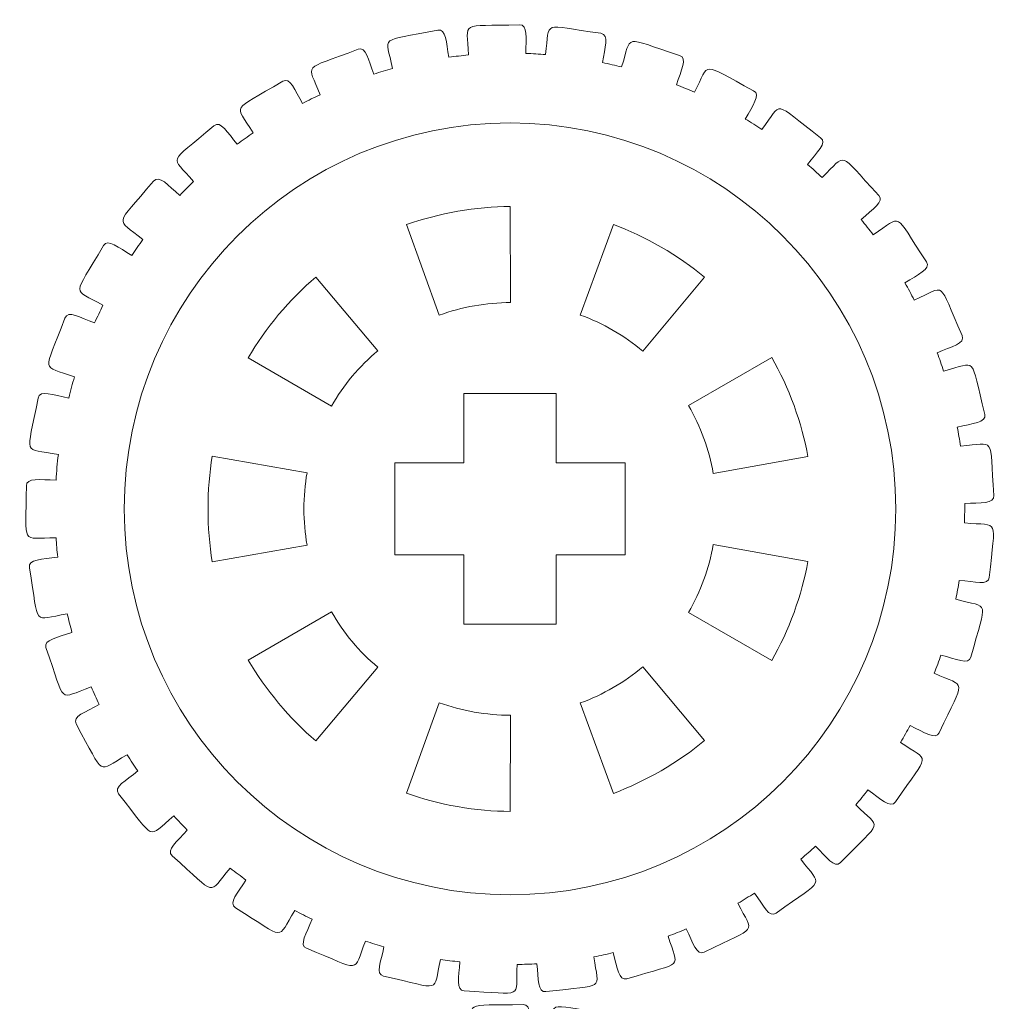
# Model space of a CAD drawing. Header units: millimetres. Extents: x -1094 to 1155, y -1556 to 1707.
# Tile 128 of 149: x 957 to 1000, y 779 to 821. Entities that reach past the tile are written whole.
import ezdxf

# ---------------------------------------------------------------- set-up
doc = ezdxf.new("R2010")
doc.units = ezdxf.units.MM
doc.header["$MEASUREMENT"] = 0
doc.layers.add('Layer 1', color=7, linetype='Continuous')

msp = doc.modelspace()

# ---------------------------------------------------------------- linework, layer by layer
at = {"layer": 'Layer 1', "color": 250, "lineweight": 9}
for points, knots in [([(957.5318, 800.9522), (957.5318, 801.3222), (958.1318, 801.2022), (958.8218, 801.2022), (958.8218, 801.2022), (958.8418, 801.5722), (958.8718, 801.9422), (958.9218, 802.3122), (958.9218, 802.3122), (957.3318, 802.6122), (957.5418, 802.1322), (958.0418, 804.7622), (958.0418, 804.7622), (958.1118, 805.1322), (958.6918, 804.8922), (959.3718, 804.7622), (959.3718, 804.7622), (959.4418, 805.0722), (959.5318, 805.3822), (959.6218, 805.6822), (959.6218, 805.6822), (958.1518, 806.2222), (958.2718, 805.7322), (959.2018, 808.2322), (959.2018, 808.2322), (959.3418, 808.5822), (959.8618, 808.2522), (960.4918, 808.0222), (960.4918, 808.0222), (960.6118, 808.2722), (960.7318, 808.5322), (960.8518, 808.7822), (960.8518, 808.7822), (959.5018, 809.5622), (959.5318, 809.0522), (960.8818, 811.3722), (960.8818, 811.3722), (961.0718, 811.6922), (961.5218, 811.2822), (962.1118, 810.9422), (962.1118, 810.9422), (962.2618, 811.1722), (962.4218, 811.4022), (962.5918, 811.6322), (962.5918, 811.6322), (961.3918, 812.6322), (961.3418, 812.1222), (963.0518, 814.1722), (963.0518, 814.1722), (963.2918, 814.4622), (963.6818, 813.9822), (964.1918, 813.5522), (964.1918, 813.5522), (964.3918, 813.7522), (964.5818, 813.9522), (964.7818, 814.1522), (964.7818, 814.1522), (963.7818, 815.3322), (963.6418, 814.8422), (965.6718, 816.5722), (965.6718, 816.5722), (965.9618, 816.8122), (966.2518, 816.2822), (966.6818, 815.7722), (966.6818, 815.7722), (966.9118, 815.9422), (967.1418, 816.1022), (967.3718, 816.2622), (967.3718, 816.2622), (966.5818, 817.5922), (966.3618, 817.1322), (968.6618, 818.5022), (968.6618, 818.5022), (968.9818, 818.6922), (969.1818, 818.1222), (969.5218, 817.5422), (969.5218, 817.5422), (969.7718, 817.6722), (970.0218, 817.8022), (970.2818, 817.9122), (970.2818, 817.9122), (969.7318, 819.3422), (969.4318, 818.9322), (971.9318, 819.8922), (971.9318, 819.8922), (972.2718, 820.0222), (972.3718, 819.4322), (972.6118, 818.8122), (972.6118, 818.8122), (972.8818, 818.9022), (973.1518, 818.9822), (973.4218, 819.0522), (973.4218, 819.0522), (973.1218, 820.5522), (972.7718, 820.1922), (975.3818, 820.7122), (975.3818, 820.7122), (975.7518, 820.7922), (975.7418, 820.1922), (975.8718, 819.5422), (975.8718, 819.5422), (976.1518, 819.5822), (976.4318, 819.6122), (976.7118, 819.6422), (976.7118, 819.6422), (976.6718, 821.1622), (976.2618, 820.8722), (978.9318, 820.9522), (978.9318, 820.9522), (979.3018, 820.9622), (979.2018, 820.3722), (979.2118, 819.7122), (979.2118, 819.7122), (979.5018, 819.7022), (979.7818, 819.6822), (980.0618, 819.6622), (980.0618, 819.6622), (980.2718, 821.1722), (979.8218, 820.9522), (982.4618, 820.5822), (982.4618, 820.5822), (982.8318, 820.5222), (982.6318, 819.9622), (982.5318, 819.3122), (982.5318, 819.3122), (982.8118, 819.2522), (983.0918, 819.1922), (983.3618, 819.1222), (983.3618, 819.1222), (983.8318, 820.5722), (983.3418, 820.4322), (985.8818, 819.6222), (985.8818, 819.6222), (986.2418, 819.5022), (985.9418, 818.9822), (985.7418, 818.3522), (985.7418, 818.3522), (986.0018, 818.2522), (986.2618, 818.1422), (986.5218, 818.0222), (986.5218, 818.0222), (987.2318, 819.3822), (986.7318, 819.3322), (989.0918, 818.0922), (989.0918, 818.0922), (989.4218, 817.9222), (989.0418, 817.4522), (988.7318, 816.8622), (988.7318, 816.8622), (988.9818, 816.7222), (989.2118, 816.5622), (989.4518, 816.4122), (989.4518, 816.4122), (990.3818, 817.6422), (989.8718, 817.6722), (992.0018, 816.0522), (992.0018, 816.0522), (992.3018, 815.8322), (991.8418, 815.4322), (991.4318, 814.8922), (991.4318, 814.8922), (991.6518, 814.7122), (991.8518, 814.5222), (992.0618, 814.3322), (992.0618, 814.3322), (993.1918, 815.3922), (992.7018, 815.5022), (994.5218, 813.5522), (994.5218, 813.5522), (994.7818, 813.2822), (994.2618, 812.9622), (993.7618, 812.5022), (993.7618, 812.5022), (993.9418, 812.2822), (994.1118, 812.0622), (994.2818, 811.8422), (994.2818, 811.8422), (995.5918, 812.6922), (995.1218, 812.8922), (996.5918, 810.6622), (996.5918, 810.6622), (996.7918, 810.3522), (996.2218, 810.1222), (995.6618, 809.7522), (995.6618, 809.7522), (995.8018, 809.5122), (995.9318, 809.2622), (996.0618, 809.0122), (996.0618, 809.0122), (997.4918, 809.6422), (997.0618, 809.9122), (998.1418, 807.4722), (998.1418, 807.4722), (998.2918, 807.1222), (997.6818, 806.9922), (997.0618, 806.7222), (997.0618, 806.7222), (997.1618, 806.4622), (997.2518, 806.1922), (997.3318, 805.9322), (997.3318, 805.9322), (998.8518, 806.3122), (998.4718, 806.6522), (999.1218, 804.0522), (999.1218, 804.0522), (999.2118, 803.6922), (998.5918, 803.6622), (997.9318, 803.5022), (997.9318, 803.5022), (997.9818, 803.2322), (998.0318, 802.9522), (998.0718, 802.6722), (998.0718, 802.6722), (999.6318, 802.7922), (999.3218, 803.1922), (999.5218, 800.5322), (999.5218, 800.5322), (999.5518, 800.1522), (998.9318, 800.2322), (998.2518, 800.1822), (998.2518, 800.1822), (998.2518, 800.1822), (998.2418, 799.3422), (998.2418, 799.3422), (998.2418, 799.3422), (999.8118, 799.1922), (999.5718, 799.6422), (999.3218, 796.9822), (999.3218, 796.9822), (999.2818, 796.6122), (998.6918, 796.7922), (998.0118, 796.8522), (998.0118, 796.8522), (997.9718, 796.5722), (997.9218, 796.3022), (997.8618, 796.0322), (997.8618, 796.0322), (999.3818, 795.6222), (999.2118, 796.1022), (998.5218, 793.5222), (998.5218, 793.5222), (998.4218, 793.1622), (997.8718, 793.4422), (997.2218, 793.6122), (997.2218, 793.6122), (997.1318, 793.3522), (997.0318, 793.0822), (996.9318, 792.8222), (996.9318, 792.8222), (998.3518, 792.1722), (998.2718, 792.6722), (997.1518, 790.2422), (997.1518, 790.2422), (996.9918, 789.9022), (996.5018, 790.2722), (995.8818, 790.5522), (995.8818, 790.5522), (995.7518, 790.3122), (995.6118, 790.0622), (995.4718, 789.8222), (995.4718, 789.8222), (996.7518, 788.9422), (996.7618, 789.4522), (995.2518, 787.2422), (995.2518, 787.2422), (995.0318, 786.9422), (994.6118, 787.3822), (994.0518, 787.7622), (994.0518, 787.7622), (993.8818, 787.5422), (993.7018, 787.3222), (993.5218, 787.1122), (993.5218, 787.1122), (994.6418, 786.0222), (994.7318, 786.5322), (992.8618, 784.6122), (992.8618, 784.6122), (992.6018, 784.3422), (992.2618, 784.8522), (991.7818, 785.3222), (991.7818, 785.3222), (991.5718, 785.1322), (991.3618, 784.9422), (991.1418, 784.7622), (991.1418, 784.7622), (992.0618, 783.5122), (992.2318, 783.9922), (990.0718, 782.4122), (990.0718, 782.4122), (989.7718, 782.1922), (989.5218, 782.7522), (989.1318, 783.2822), (989.1318, 783.2822), (988.8918, 783.1322), (988.6518, 782.9922), (988.4118, 782.8422), (988.4118, 782.8422), (989.0918, 781.4722), (989.3418, 781.9022), (986.9518, 780.7222), (986.9518, 780.7222), (986.6218, 780.5522), (986.4618, 781.1322), (986.1718, 781.7322), (986.1718, 781.7322), (985.9118, 781.6222), (985.6518, 781.5122), (985.3818, 781.4222), (985.3818, 781.4222), (985.8218, 779.9522), (986.1518, 780.3422), (983.5918, 779.5722), (983.5918, 779.5722), (983.2318, 779.4622), (983.1818, 780.0622), (982.9918, 780.7022), (982.9918, 780.7022), (982.7218, 780.6322), (982.4418, 780.5722), (982.1618, 780.5222), (982.1618, 780.5222), (982.3518, 779.0122), (982.7318, 779.3322), (980.0818, 779.0122), (980.0818, 779.0122), (979.7118, 778.9622), (979.7618, 779.5622), (979.6818, 780.2222), (979.6818, 780.2222), (979.4018, 780.2022), (979.1218, 780.1922), (978.8318, 780.1922), (978.8318, 780.1922), (978.7618, 778.6622), (979.1918, 778.9222), (976.5318, 779.0422), (976.5318, 779.0422), (976.1618, 779.0622), (976.3018, 779.6422), (976.3418, 780.3022), (976.3418, 780.3022), (976.0518, 780.3322), (975.7718, 780.3722), (975.5018, 780.4122), (975.5018, 780.4122), (975.1718, 778.9222), (975.6418, 779.1122), (973.0318, 779.6822), (973.0318, 779.6822), (972.6718, 779.7622), (972.9118, 780.3022), (973.0518, 780.9522), (973.0518, 780.9522), (972.7818, 781.0322), (972.5118, 781.1122), (972.2518, 781.2022), (972.2518, 781.2022), (971.6718, 779.7922), (972.1618, 779.8922), (969.6918, 780.8922), (969.6918, 780.8922), (969.3518, 781.0322), (969.6818, 781.5322), (969.9318, 782.1522), (969.9318, 782.1522), (969.6818, 782.2722), (969.4318, 782.4022), (969.1818, 782.5322), (969.1818, 782.5322), (968.3718, 781.2322), (968.8718, 781.2422), (966.6018, 782.6522), (966.6018, 782.6522), (966.2918, 782.8522), (966.7018, 783.2922), (967.0618, 783.8522), (967.0618, 783.8522), (966.8318, 784.0222), (966.6018, 784.1922), (966.3818, 784.3622), (966.3818, 784.3622), (965.3618, 783.2022), (965.8618, 783.1322), (963.8618, 784.9022), (963.8618, 784.9022), (963.5818, 785.1522), (964.0718, 785.5222), (964.5118, 786.0222), (964.5118, 786.0222), (964.3218, 786.2222), (964.1218, 786.4222), (963.9318, 786.6322), (963.9318, 786.6322), (962.7218, 785.6622), (963.2118, 785.5022), (961.5318, 787.5922), (961.5318, 787.5922), (961.3018, 787.8822), (961.8418, 788.1622), (962.3718, 788.5822), (962.3718, 788.5822), (962.2118, 788.8122), (962.0518, 789.0422), (961.9018, 789.2822), (961.9018, 789.2822), (960.5418, 788.5222), (960.9918, 788.2922), (959.6918, 790.6222), (959.6918, 790.6222), (959.5118, 790.9522), (960.0918, 791.1322), (960.6918, 791.4622), (960.6918, 791.4622), (960.5718, 791.7222), (960.4518, 791.9722), (960.3418, 792.2322), (960.3418, 792.2322), (958.8718, 791.7122), (959.2718, 791.4022), (958.3818, 793.9322), (958.3818, 793.9322), (958.2618, 794.2822), (958.8718, 794.3622), (959.5118, 794.5922), (959.5118, 794.5922), (959.4418, 794.8622), (959.3718, 795.1322), (959.3018, 795.4022), (959.3018, 795.4022), (957.7618, 795.1422), (958.1118, 794.7622), (957.6618, 797.4022), (957.6618, 797.4022), (957.5918, 797.7722), (958.2118, 797.7522), (958.8918, 797.8622), (958.8918, 797.8622), (958.8618, 798.1422), (958.8318, 798.4222), (958.8218, 798.7022), (958.8218, 798.7022), (957.2418, 798.7022), (957.5318, 798.2722), (957.5318, 800.9522)], [0, 0, 0, 0, 0.0089286, 0.0089286, 0.0089286, 0.0089286, 0.0178571, 0.0178571, 0.0178571, 0.0178571, 0.0267857, 0.0267857, 0.0267857, 0.0267857, 0.0357143, 0.0357143, 0.0357143, 0.0357143, 0.0446429, 0.0446429, 0.0446429, 0.0446429, 0.0535714, 0.0535714, 0.0535714, 0.0535714, 0.0625, 0.0625, 0.0625, 0.0625, 0.0714286, 0.0714286, 0.0714286, 0.0714286, 0.0803571, 0.0803571, 0.0803571, 0.0803571, 0.0892857, 0.0892857, 0.0892857, 0.0892857, 0.0982143, 0.0982143, 0.0982143, 0.0982143, 0.1071429, 0.1071429, 0.1071429, 0.1071429, 0.1160714, 0.1160714, 0.1160714, 0.1160714, 0.125, 0.125, 0.125, 0.125, 0.1339286, 0.1339286, 0.1339286, 0.1339286, 0.1428571, 0.1428571, 0.1428571, 0.1428571, 0.1517857, 0.1517857, 0.1517857, 0.1517857, 0.1607143, 0.1607143, 0.1607143, 0.1607143, 0.1696429, 0.1696429, 0.1696429, 0.1696429, 0.1785714, 0.1785714, 0.1785714, 0.1785714, 0.1875, 0.1875, 0.1875, 0.1875, 0.1964286, 0.1964286, 0.1964286, 0.1964286, 0.2053571, 0.2053571, 0.2053571, 0.2053571, 0.2142857, 0.2142857, 0.2142857, 0.2142857, 0.2232143, 0.2232143, 0.2232143, 0.2232143, 0.2321429, 0.2321429, 0.2321429, 0.2321429, 0.2410714, 0.2410714, 0.2410714, 0.2410714, 0.25, 0.25, 0.25, 0.25, 0.2589286, 0.2589286, 0.2589286, 0.2589286, 0.2678571, 0.2678571, 0.2678571, 0.2678571, 0.2767857, 0.2767857, 0.2767857, 0.2767857, 0.2857143, 0.2857143, 0.2857143, 0.2857143, 0.2946429, 0.2946429, 0.2946429, 0.2946429, 0.3035714, 0.3035714, 0.3035714, 0.3035714, 0.3125, 0.3125, 0.3125, 0.3125, 0.3214286, 0.3214286, 0.3214286, 0.3214286, 0.3303571, 0.3303571, 0.3303571, 0.3303571, 0.3392857, 0.3392857, 0.3392857, 0.3392857, 0.3482143, 0.3482143, 0.3482143, 0.3482143, 0.3571429, 0.3571429, 0.3571429, 0.3571429, 0.3660714, 0.3660714, 0.3660714, 0.3660714, 0.375, 0.375, 0.375, 0.375, 0.3839286, 0.3839286, 0.3839286, 0.3839286, 0.3928571, 0.3928571, 0.3928571, 0.3928571, 0.4017857, 0.4017857, 0.4017857, 0.4017857, 0.4107143, 0.4107143, 0.4107143, 0.4107143, 0.4196429, 0.4196429, 0.4196429, 0.4196429, 0.4285714, 0.4285714, 0.4285714, 0.4285714, 0.4375, 0.4375, 0.4375, 0.4375, 0.4464286, 0.4464286, 0.4464286, 0.4464286, 0.4553571, 0.4553571, 0.4553571, 0.4553571, 0.4642857, 0.4642857, 0.4642857, 0.4642857, 0.4732143, 0.4732143, 0.4732143, 0.4732143, 0.4821429, 0.4821429, 0.4821429, 0.4821429, 0.4910714, 0.4910714, 0.4910714, 0.4910714, 0.5, 0.5, 0.5, 0.5, 0.5089286, 0.5089286, 0.5089286, 0.5089286, 0.5178571, 0.5178571, 0.5178571, 0.5178571, 0.5267857, 0.5267857, 0.5267857, 0.5267857, 0.5357143, 0.5357143, 0.5357143, 0.5357143, 0.5446429, 0.5446429, 0.5446429, 0.5446429, 0.5535714, 0.5535714, 0.5535714, 0.5535714, 0.5625, 0.5625, 0.5625, 0.5625, 0.5714286, 0.5714286, 0.5714286, 0.5714286, 0.5803571, 0.5803571, 0.5803571, 0.5803571, 0.5892857, 0.5892857, 0.5892857, 0.5892857, 0.5982143, 0.5982143, 0.5982143, 0.5982143, 0.6071429, 0.6071429, 0.6071429, 0.6071429, 0.6160714, 0.6160714, 0.6160714, 0.6160714, 0.625, 0.625, 0.625, 0.625, 0.6339286, 0.6339286, 0.6339286, 0.6339286, 0.6428571, 0.6428571, 0.6428571, 0.6428571, 0.6517857, 0.6517857, 0.6517857, 0.6517857, 0.6607143, 0.6607143, 0.6607143, 0.6607143, 0.6696429, 0.6696429, 0.6696429, 0.6696429, 0.6785714, 0.6785714, 0.6785714, 0.6785714, 0.6875, 0.6875, 0.6875, 0.6875, 0.6964286, 0.6964286, 0.6964286, 0.6964286, 0.7053571, 0.7053571, 0.7053571, 0.7053571, 0.7142857, 0.7142857, 0.7142857, 0.7142857, 0.7232143, 0.7232143, 0.7232143, 0.7232143, 0.7321429, 0.7321429, 0.7321429, 0.7321429, 0.7410714, 0.7410714, 0.7410714, 0.7410714, 0.75, 0.75, 0.75, 0.75, 0.7589286, 0.7589286, 0.7589286, 0.7589286, 0.7678571, 0.7678571, 0.7678571, 0.7678571, 0.7767857, 0.7767857, 0.7767857, 0.7767857, 0.7857143, 0.7857143, 0.7857143, 0.7857143, 0.7946429, 0.7946429, 0.7946429, 0.7946429, 0.8035714, 0.8035714, 0.8035714, 0.8035714, 0.8125, 0.8125, 0.8125, 0.8125, 0.8214286, 0.8214286, 0.8214286, 0.8214286, 0.8303571, 0.8303571, 0.8303571, 0.8303571, 0.8392857, 0.8392857, 0.8392857, 0.8392857, 0.8482143, 0.8482143, 0.8482143, 0.8482143, 0.8571429, 0.8571429, 0.8571429, 0.8571429, 0.8660714, 0.8660714, 0.8660714, 0.8660714, 0.875, 0.875, 0.875, 0.875, 0.8839286, 0.8839286, 0.8839286, 0.8839286, 0.8928571, 0.8928571, 0.8928571, 0.8928571, 0.9017857, 0.9017857, 0.9017857, 0.9017857, 0.9107143, 0.9107143, 0.9107143, 0.9107143, 0.9196429, 0.9196429, 0.9196429, 0.9196429, 0.9285714, 0.9285714, 0.9285714, 0.9285714, 0.9375, 0.9375, 0.9375, 0.9375, 0.9464286, 0.9464286, 0.9464286, 0.9464286, 0.9553571, 0.9553571, 0.9553571, 0.9553571, 0.9642857, 0.9642857, 0.9642857, 0.9642857, 0.9732143, 0.9732143, 0.9732143, 0.9732143, 0.9821429, 0.9821429, 0.9821429, 0.9821429, 1, 1, 1, 1]), ([(978.5418, 808.9022), (977.5018, 808.9022), (976.4318, 808.7122), (975.4518, 808.3522), (975.4518, 808.3522), (975.4518, 808.3522), (974.0318, 812.2822), (974.0318, 812.2822), (974.0318, 812.2822), (975.3918, 812.7722), (977.0918, 813.0722), (978.5318, 813.0722), (978.5318, 813.0722), (978.5318, 813.0722), (978.5418, 808.9022), (978.5418, 808.9022)], [0, 0, 0, 0, 0.2, 0.2, 0.2, 0.2, 0.4, 0.4, 0.4, 0.4, 0.6, 0.6, 0.6, 0.6, 1, 1, 1, 1]), ([(984.2918, 806.7922), (983.4918, 807.4622), (982.5518, 808.0122), (981.5718, 808.3622), (981.5718, 808.3622), (981.5718, 808.3622), (983.0118, 812.2822), (983.0118, 812.2822), (983.0118, 812.2822), (984.3618, 811.7922), (985.8618, 810.9322), (986.9618, 810.0022), (986.9618, 810.0022), (986.9618, 810.0022), (984.2918, 806.7922), (984.2918, 806.7922)], [0, 0, 0, 0, 0.2, 0.2, 0.2, 0.2, 0.4, 0.4, 0.4, 0.4, 0.6, 0.6, 0.6, 0.6, 1, 1, 1, 1]), ([(970.7718, 804.4122), (970.7718, 804.4122), (967.1618, 806.5022), (967.1618, 806.5022), (967.1618, 806.5022), (967.8818, 807.7622), (968.9818, 809.0822), (970.0918, 810.0022), (970.0918, 810.0022), (970.0918, 810.0022), (972.7818, 806.8122), (972.7818, 806.8122), (972.7818, 806.8122), (971.9918, 806.1522), (971.2818, 805.3122), (970.7718, 804.4122)], [0, 0, 0, 0, 0.2, 0.2, 0.2, 0.2, 0.4, 0.4, 0.4, 0.4, 0.6, 0.6, 0.6, 0.6, 1, 1, 1, 1]), ([(987.3418, 801.4922), (987.1618, 802.5122), (986.7918, 803.5322), (986.2718, 804.4322), (986.2718, 804.4322), (986.2718, 804.4322), (989.8818, 806.5122), (989.8818, 806.5122), (989.8818, 806.5122), (990.6118, 805.2622), (991.2018, 803.6422), (991.4518, 802.2222), (991.4518, 802.2222), (991.4518, 802.2222), (987.3418, 801.4922), (987.3418, 801.4922)], [0, 0, 0, 0, 0.2, 0.2, 0.2, 0.2, 0.4, 0.4, 0.4, 0.4, 0.6, 0.6, 0.6, 0.6, 1, 1, 1, 1]), ([(983.5218, 801.9522), (983.5218, 801.9522), (983.5218, 797.9522), (983.5218, 797.9522), (983.5218, 797.9522), (983.5218, 797.9522), (980.5218, 797.9522), (980.5218, 797.9522), (980.5218, 797.9522), (980.5218, 797.9522), (980.5218, 794.9522), (980.5218, 794.9522), (980.5218, 794.9522), (980.5218, 794.9522), (976.5218, 794.9522), (976.5218, 794.9522), (976.5218, 794.9522), (976.5218, 794.9522), (976.5218, 797.9522), (976.5218, 797.9522), (976.5218, 797.9522), (976.5218, 797.9522), (973.5218, 797.9522), (973.5218, 797.9522), (973.5218, 797.9522), (973.5218, 797.9522), (973.5218, 801.9522), (973.5218, 801.9522), (973.5218, 801.9522), (973.5218, 801.9522), (976.5218, 801.9522), (976.5218, 801.9522), (976.5218, 801.9522), (976.5218, 801.9522), (976.5218, 804.9522), (976.5218, 804.9522), (976.5218, 804.9522), (976.5218, 804.9522), (980.5218, 804.9522), (980.5218, 804.9522), (980.5218, 804.9522), (980.5218, 804.9522), (980.5218, 801.9522), (980.5218, 801.9522), (980.5218, 801.9522), (980.5218, 801.9522), (983.5218, 801.9522), (983.5218, 801.9522)], [0, 0, 0, 0, 0.0769231, 0.0769231, 0.0769231, 0.0769231, 0.1538462, 0.1538462, 0.1538462, 0.1538462, 0.2307692, 0.2307692, 0.2307692, 0.2307692, 0.3076923, 0.3076923, 0.3076923, 0.3076923, 0.3846154, 0.3846154, 0.3846154, 0.3846154, 0.4615385, 0.4615385, 0.4615385, 0.4615385, 0.5384615, 0.5384615, 0.5384615, 0.5384615, 0.6153846, 0.6153846, 0.6153846, 0.6153846, 0.6923077, 0.6923077, 0.6923077, 0.6923077, 0.7692308, 0.7692308, 0.7692308, 0.7692308, 0.8461538, 0.8461538, 0.8461538, 0.8461538, 1, 1, 1, 1]), ([(969.7118, 801.5222), (969.5318, 800.4922), (969.5318, 799.4022), (969.7118, 798.3822), (969.7118, 798.3822), (969.7118, 798.3822), (965.6018, 797.6622), (965.6018, 797.6622), (965.6018, 797.6622), (965.3518, 799.0922), (965.3518, 800.8122), (965.6018, 802.2322), (965.6018, 802.2322), (965.6018, 802.2322), (969.7118, 801.5222), (969.7118, 801.5222)], [0, 0, 0, 0, 0.2, 0.2, 0.2, 0.2, 0.4, 0.4, 0.4, 0.4, 0.6, 0.6, 0.6, 0.6, 1, 1, 1, 1]), ([(986.2718, 795.4622), (986.7918, 796.3622), (987.1618, 797.3822), (987.3418, 798.4122), (987.3418, 798.4122), (987.3418, 798.4122), (991.4518, 797.6722), (991.4518, 797.6722), (991.4518, 797.6722), (991.2018, 796.2522), (990.6118, 794.6322), (989.8818, 793.3822), (989.8818, 793.3822), (989.8818, 793.3822), (986.2718, 795.4622), (986.2718, 795.4622)], [0, 0, 0, 0, 0.2, 0.2, 0.2, 0.2, 0.4, 0.4, 0.4, 0.4, 0.6, 0.6, 0.6, 0.6, 1, 1, 1, 1]), ([(970.7718, 795.4922), (971.2818, 794.5822), (971.9818, 793.7522), (972.7818, 793.0822), (972.7818, 793.0822), (972.7818, 793.0822), (970.0918, 789.8922), (970.0918, 789.8922), (970.0918, 789.8922), (968.9818, 790.8222), (967.8818, 792.1422), (967.1618, 793.3922), (967.1618, 793.3922), (967.1618, 793.3922), (970.7718, 795.4922), (970.7718, 795.4922)], [0, 0, 0, 0, 0.2, 0.2, 0.2, 0.2, 0.4, 0.4, 0.4, 0.4, 0.6, 0.6, 0.6, 0.6, 1, 1, 1, 1]), ([(981.5718, 791.5322), (982.5518, 791.8922), (983.4918, 792.4322), (984.2918, 793.1022), (984.2918, 793.1022), (984.2918, 793.1022), (986.9618, 789.9022), (986.9618, 789.9022), (986.9618, 789.9022), (985.8618, 788.9722), (984.3618, 788.1122), (983.0118, 787.6122), (983.0118, 787.6122), (983.0118, 787.6122), (981.5718, 791.5322), (981.5718, 791.5322)], [0, 0, 0, 0, 0.2, 0.2, 0.2, 0.2, 0.4, 0.4, 0.4, 0.4, 0.6, 0.6, 0.6, 0.6, 1, 1, 1, 1]), ([(975.4518, 791.5422), (976.4218, 791.1922), (977.5018, 791.0022), (978.5418, 791.0022), (978.5418, 791.0022), (978.5418, 791.0022), (978.5318, 786.8322), (978.5318, 786.8322), (978.5318, 786.8322), (977.0818, 786.8222), (975.3918, 787.1222), (974.0318, 787.6222), (974.0318, 787.6222), (974.0318, 787.6222), (975.4518, 791.5422), (975.4518, 791.5422)], [0, 0, 0, 0, 0.2, 0.2, 0.2, 0.2, 0.4, 0.4, 0.4, 0.4, 0.6, 0.6, 0.6, 0.6, 1, 1, 1, 1]), ([(957.6818, 758.4622), (957.6818, 758.8322), (958.2918, 758.7122), (958.9718, 758.7122), (958.9718, 758.7122), (959.0018, 759.0822), (959.0318, 759.4522), (959.0718, 759.8122), (959.0718, 759.8122), (957.4918, 760.1122), (957.7018, 759.6422), (958.2018, 762.2722), (958.2018, 762.2722), (958.2718, 762.6422), (958.8518, 762.4022), (959.5318, 762.2722), (959.5318, 762.2722), (959.6018, 762.5822), (959.6918, 762.8822), (959.7818, 763.1822), (959.7818, 763.1822), (958.3118, 763.7322), (958.4318, 763.2322), (959.3618, 765.7422), (959.3618, 765.7422), (959.4918, 766.0922), (960.0218, 765.7622), (960.6518, 765.5222), (960.6518, 765.5222), (960.7718, 765.7822), (960.8818, 766.0322), (961.0118, 766.2822), (961.0118, 766.2822), (959.6618, 767.0722), (959.6918, 766.5622), (961.0418, 768.8722), (961.0418, 768.8722), (961.2218, 769.1922), (961.6818, 768.7922), (962.2718, 768.4522), (962.2718, 768.4522), (962.4218, 768.6822), (962.5818, 768.9122), (962.7518, 769.1322), (962.7518, 769.1322), (961.5518, 770.1322), (961.5018, 769.6322), (963.2118, 771.6822), (963.2118, 771.6822), (963.4518, 771.9622), (963.8318, 771.4922), (964.3518, 771.0522), (964.3518, 771.0522), (964.5418, 771.2622), (964.7418, 771.4622), (964.9418, 771.6522), (964.9418, 771.6522), (963.9318, 772.8322), (963.7918, 772.3522), (965.8318, 774.0822), (965.8318, 774.0822), (966.1118, 774.3222), (966.4118, 773.7922), (966.8418, 773.2822), (966.8418, 773.2822), (967.0718, 773.4522), (967.3018, 773.6122), (967.5318, 773.7722), (967.5318, 773.7722), (966.7418, 775.0922), (966.5218, 774.6422), (968.8218, 776.0022), (968.8218, 776.0022), (969.1418, 776.1922), (969.3318, 775.6222), (969.6718, 775.0522), (969.6718, 775.0522), (969.9218, 775.1822), (970.1818, 775.3022), (970.4318, 775.4222), (970.4318, 775.4222), (969.8818, 776.8522), (969.5918, 776.4422), (972.0918, 777.4022), (972.0918, 777.4022), (972.4318, 777.5322), (972.5318, 776.9422), (972.7718, 776.3222), (972.7718, 776.3222), (973.0418, 776.4122), (973.3118, 776.4822), (973.5818, 776.5622), (973.5818, 776.5622), (973.2818, 778.0522), (972.9218, 777.7022), (975.5418, 778.2222), (975.5418, 778.2222), (975.9118, 778.2922), (975.9018, 777.6922), (976.0318, 777.0522), (976.0318, 777.0522), (976.3118, 777.0822), (976.5918, 777.1222), (976.8718, 777.1422), (976.8718, 777.1422), (976.8318, 778.6722), (976.4218, 778.3822), (979.0918, 778.4522), (979.0918, 778.4522), (979.4618, 778.4622), (979.3518, 777.8722), (979.3718, 777.2122), (979.3718, 777.2122), (979.6618, 777.2022), (979.9418, 777.1922), (980.2218, 777.1622), (980.2218, 777.1622), (980.4318, 778.6722), (979.9818, 778.4622), (982.6218, 778.0822), (982.6218, 778.0822), (982.9918, 778.0322), (982.7918, 777.4722), (982.6918, 776.8122), (982.6918, 776.8122), (982.9718, 776.7622), (983.2518, 776.6922), (983.5218, 776.6222), (983.5218, 776.6222), (983.9818, 778.0722), (983.5018, 777.9422), (986.0418, 777.1222), (986.0418, 777.1222), (986.4018, 777.0122), (986.1018, 776.4922), (985.9018, 775.8622), (985.9018, 775.8622), (986.1618, 775.7522), (986.4218, 775.6422), (986.6818, 775.5322), (986.6818, 775.5322), (987.3818, 776.8922), (986.8818, 776.8322), (989.2518, 775.6022), (989.2518, 775.6022), (989.5818, 775.4322), (989.2018, 774.9622), (988.8918, 774.3722), (988.8918, 774.3722), (989.1318, 774.2222), (989.3718, 774.0722), (989.6018, 773.9222), (989.6018, 773.9222), (990.5418, 775.1422), (990.0318, 775.1722), (992.1618, 773.5622), (992.1618, 773.5622), (992.4618, 773.3322), (992.0018, 772.9322), (991.5918, 772.4022), (991.5918, 772.4022), (991.8018, 772.2122), (992.0118, 772.0322), (992.2218, 771.8322), (992.2218, 771.8322), (993.3518, 772.8922), (992.8618, 773.0122), (994.6818, 771.0622), (994.6818, 771.0622), (994.9418, 770.7922), (994.4118, 770.4622), (993.9218, 770.0022), (993.9218, 770.0022), (994.1018, 769.7922), (994.2718, 769.5722), (994.4418, 769.3422), (994.4418, 769.3422), (995.7418, 770.2022), (995.2718, 770.4022), (996.7518, 768.1722), (996.7518, 768.1722), (996.9518, 767.8622), (996.3818, 767.6322), (995.8218, 767.2522), (995.8218, 767.2522), (995.9518, 767.0122), (996.0918, 766.7722), (996.2218, 766.5222), (996.2218, 766.5222), (997.6518, 767.1522), (997.2218, 767.4222), (998.2918, 764.9722), (998.2918, 764.9722), (998.4518, 764.6322), (997.8418, 764.5022), (997.2218, 764.2322), (997.2218, 764.2322), (997.3218, 763.9622), (997.4118, 763.7022), (997.4918, 763.4322), (997.4918, 763.4322), (999.0118, 763.8122), (998.6318, 764.1622), (999.2818, 761.5622), (999.2818, 761.5622), (999.3718, 761.2022), (998.7518, 761.1722), (998.0918, 761.0122), (998.0918, 761.0122), (998.1418, 760.7322), (998.1918, 760.4622), (998.2218, 760.1822), (998.2218, 760.1822), (999.7918, 760.3022), (999.4818, 760.7022), (999.6818, 758.0322), (999.6818, 758.0322), (999.7118, 757.6622), (999.0918, 757.7422), (998.4118, 757.6922), (998.4118, 757.6922), (998.4118, 757.6922), (998.4018, 756.8522), (998.4018, 756.8522), (998.4018, 756.8522), (999.9718, 756.7022), (999.7318, 757.1522), (999.4818, 754.4922), (999.4818, 754.4922), (999.4418, 754.1122), (998.8518, 754.2922), (998.1718, 754.3622), (998.1718, 754.3622), (998.1318, 754.0822), (998.0818, 753.8122), (998.0218, 753.5322), (998.0218, 753.5322), (999.5418, 753.1222), (999.3718, 753.6122), (998.6818, 751.0322), (998.6818, 751.0322), (998.5818, 750.6722), (998.0318, 750.9422), (997.3718, 751.1222), (997.3718, 751.1222), (997.2818, 750.8522), (997.1918, 750.5922), (997.0918, 750.3322), (997.0918, 750.3322), (998.5118, 749.6722), (998.4318, 750.1822), (997.3118, 747.7522), (997.3118, 747.7522), (997.1518, 747.4122), (996.6618, 747.7822), (996.0418, 748.0622), (996.0418, 748.0622), (995.9118, 747.8122), (995.7718, 747.5722), (995.6318, 747.3322), (995.6318, 747.3322), (996.9118, 746.4522), (996.9218, 746.9622), (995.4018, 744.7522), (995.4018, 744.7522), (995.1918, 744.4422), (994.7718, 744.8922), (994.2118, 745.2722), (994.2118, 745.2722), (994.0418, 745.0522), (993.8618, 744.8322), (993.6818, 744.6222), (993.6818, 744.6222), (994.7918, 743.5322), (994.8918, 744.0322), (993.0218, 742.1222), (993.0218, 742.1222), (992.7618, 741.8522), (992.4218, 742.3522), (991.9418, 742.8222), (991.9418, 742.8222), (991.7318, 742.6322), (991.5218, 742.4522), (991.3018, 742.2722), (991.3018, 742.2722), (992.2218, 741.0222), (992.3918, 741.4922), (990.2318, 739.9222), (990.2318, 739.9222), (989.9318, 739.7022), (989.6818, 740.2522), (989.2918, 740.7922), (989.2918, 740.7922), (989.0518, 740.6422), (988.8118, 740.4922), (988.5718, 740.3522), (988.5718, 740.3522), (989.2518, 738.9722), (989.5018, 739.4122), (987.1118, 738.2222), (987.1118, 738.2222), (986.7818, 738.0622), (986.6218, 738.6422), (986.3318, 739.2322), (986.3318, 739.2322), (986.0718, 739.1322), (985.8118, 739.0222), (985.5418, 738.9222), (985.5418, 738.9222), (985.9818, 737.4622), (986.3018, 737.8422), (983.7518, 737.0822), (983.7518, 737.0822), (983.3918, 736.9722), (983.3418, 737.5722), (983.1518, 738.2022), (983.1518, 738.2022), (982.8718, 738.1422), (982.6018, 738.0822), (982.3218, 738.0322), (982.3218, 738.0322), (982.5118, 736.5122), (982.8918, 736.8422), (980.2418, 736.5122), (980.2418, 736.5122), (979.8718, 736.4722), (979.9218, 737.0722), (979.8418, 737.7322), (979.8418, 737.7322), (979.5618, 737.7122), (979.2818, 737.7022), (978.9918, 737.6922), (978.9918, 737.6922), (978.9218, 736.1722), (979.3518, 736.4322), (976.6818, 736.5522), (976.6818, 736.5522), (976.3118, 736.5722), (976.4618, 737.1522), (976.4918, 737.8122), (976.4918, 737.8122), (976.2118, 737.8422), (975.9318, 737.8822), (975.6518, 737.9222), (975.6518, 737.9222), (975.3318, 736.4322), (975.8018, 736.6122), (973.1918, 737.1822), (973.1918, 737.1822), (972.8318, 737.2622), (973.0718, 737.8122), (973.2118, 738.4622), (973.2118, 738.4622), (972.9418, 738.5322), (972.6718, 738.6222), (972.4018, 738.7122), (972.4018, 738.7122), (971.8318, 737.3022), (972.3218, 737.3922), (969.8518, 738.4022), (969.8518, 738.4022), (969.5018, 738.5422), (969.8418, 739.0422), (970.0918, 739.6522), (970.0918, 739.6522), (969.8418, 739.7822), (969.5818, 739.9022), (969.3418, 740.0422), (969.3418, 740.0422), (968.5318, 738.7322), (969.0318, 738.7522), (966.7618, 740.1622), (966.7618, 740.1622), (966.4518, 740.3522), (966.8618, 740.7922), (967.2218, 741.3622), (967.2218, 741.3622), (966.9918, 741.5222), (966.7618, 741.6922), (966.5418, 741.8722), (966.5418, 741.8722), (965.5218, 740.7122), (966.0218, 740.6422), (964.0218, 742.4122), (964.0218, 742.4122), (963.7418, 742.6622), (964.2318, 743.0222), (964.6718, 743.5322), (964.6718, 743.5322), (964.4718, 743.7322), (964.2818, 743.9322), (964.0918, 744.1422), (964.0918, 744.1422), (962.8818, 743.1622), (963.3618, 743.0122), (961.6918, 745.0922), (961.6918, 745.0922), (961.4518, 745.3822), (962.0018, 745.6622), (962.5318, 746.0922), (962.5318, 746.0922), (962.3718, 746.3222), (962.2118, 746.5522), (962.0618, 746.7822), (962.0618, 746.7822), (960.6918, 746.0322), (961.1518, 745.7922), (959.8518, 748.1322), (959.8518, 748.1322), (959.6618, 748.4522), (960.2518, 748.6422), (960.8418, 748.9722), (960.8418, 748.9722), (960.7218, 749.2222), (960.6118, 749.4822), (960.5018, 749.7422), (960.5018, 749.7422), (959.0218, 749.2222), (959.4318, 748.9122), (958.5418, 751.4322), (958.5418, 751.4322), (958.4218, 751.7822), (959.0318, 751.8722), (959.6718, 752.0922), (959.6718, 752.0922), (959.6018, 752.3622), (959.5318, 752.6322), (959.4618, 752.9122), (959.4618, 752.9122), (957.9118, 752.6422), (958.2718, 752.2722), (957.8118, 754.9122), (957.8118, 754.9122), (957.7518, 755.2822), (958.3718, 755.2622), (959.0518, 755.3722), (959.0518, 755.3722), (959.0218, 755.6522), (958.9918, 755.9322), (958.9718, 756.2122), (958.9718, 756.2122), (957.4018, 756.2122), (957.6818, 755.7822), (957.6818, 758.4622)], [0, 0, 0, 0, 0.0089286, 0.0089286, 0.0089286, 0.0089286, 0.0178571, 0.0178571, 0.0178571, 0.0178571, 0.0267857, 0.0267857, 0.0267857, 0.0267857, 0.0357143, 0.0357143, 0.0357143, 0.0357143, 0.0446429, 0.0446429, 0.0446429, 0.0446429, 0.0535714, 0.0535714, 0.0535714, 0.0535714, 0.0625, 0.0625, 0.0625, 0.0625, 0.0714286, 0.0714286, 0.0714286, 0.0714286, 0.0803571, 0.0803571, 0.0803571, 0.0803571, 0.0892857, 0.0892857, 0.0892857, 0.0892857, 0.0982143, 0.0982143, 0.0982143, 0.0982143, 0.1071429, 0.1071429, 0.1071429, 0.1071429, 0.1160714, 0.1160714, 0.1160714, 0.1160714, 0.125, 0.125, 0.125, 0.125, 0.1339286, 0.1339286, 0.1339286, 0.1339286, 0.1428571, 0.1428571, 0.1428571, 0.1428571, 0.1517857, 0.1517857, 0.1517857, 0.1517857, 0.1607143, 0.1607143, 0.1607143, 0.1607143, 0.1696429, 0.1696429, 0.1696429, 0.1696429, 0.1785714, 0.1785714, 0.1785714, 0.1785714, 0.1875, 0.1875, 0.1875, 0.1875, 0.1964286, 0.1964286, 0.1964286, 0.1964286, 0.2053571, 0.2053571, 0.2053571, 0.2053571, 0.2142857, 0.2142857, 0.2142857, 0.2142857, 0.2232143, 0.2232143, 0.2232143, 0.2232143, 0.2321429, 0.2321429, 0.2321429, 0.2321429, 0.2410714, 0.2410714, 0.2410714, 0.2410714, 0.25, 0.25, 0.25, 0.25, 0.2589286, 0.2589286, 0.2589286, 0.2589286, 0.2678571, 0.2678571, 0.2678571, 0.2678571, 0.2767857, 0.2767857, 0.2767857, 0.2767857, 0.2857143, 0.2857143, 0.2857143, 0.2857143, 0.2946429, 0.2946429, 0.2946429, 0.2946429, 0.3035714, 0.3035714, 0.3035714, 0.3035714, 0.3125, 0.3125, 0.3125, 0.3125, 0.3214286, 0.3214286, 0.3214286, 0.3214286, 0.3303571, 0.3303571, 0.3303571, 0.3303571, 0.3392857, 0.3392857, 0.3392857, 0.3392857, 0.3482143, 0.3482143, 0.3482143, 0.3482143, 0.3571429, 0.3571429, 0.3571429, 0.3571429, 0.3660714, 0.3660714, 0.3660714, 0.3660714, 0.375, 0.375, 0.375, 0.375, 0.3839286, 0.3839286, 0.3839286, 0.3839286, 0.3928571, 0.3928571, 0.3928571, 0.3928571, 0.4017857, 0.4017857, 0.4017857, 0.4017857, 0.4107143, 0.4107143, 0.4107143, 0.4107143, 0.4196429, 0.4196429, 0.4196429, 0.4196429, 0.4285714, 0.4285714, 0.4285714, 0.4285714, 0.4375, 0.4375, 0.4375, 0.4375, 0.4464286, 0.4464286, 0.4464286, 0.4464286, 0.4553571, 0.4553571, 0.4553571, 0.4553571, 0.4642857, 0.4642857, 0.4642857, 0.4642857, 0.4732143, 0.4732143, 0.4732143, 0.4732143, 0.4821429, 0.4821429, 0.4821429, 0.4821429, 0.4910714, 0.4910714, 0.4910714, 0.4910714, 0.5, 0.5, 0.5, 0.5, 0.5089286, 0.5089286, 0.5089286, 0.5089286, 0.5178571, 0.5178571, 0.5178571, 0.5178571, 0.5267857, 0.5267857, 0.5267857, 0.5267857, 0.5357143, 0.5357143, 0.5357143, 0.5357143, 0.5446429, 0.5446429, 0.5446429, 0.5446429, 0.5535714, 0.5535714, 0.5535714, 0.5535714, 0.5625, 0.5625, 0.5625, 0.5625, 0.5714286, 0.5714286, 0.5714286, 0.5714286, 0.5803571, 0.5803571, 0.5803571, 0.5803571, 0.5892857, 0.5892857, 0.5892857, 0.5892857, 0.5982143, 0.5982143, 0.5982143, 0.5982143, 0.6071429, 0.6071429, 0.6071429, 0.6071429, 0.6160714, 0.6160714, 0.6160714, 0.6160714, 0.625, 0.625, 0.625, 0.625, 0.6339286, 0.6339286, 0.6339286, 0.6339286, 0.6428571, 0.6428571, 0.6428571, 0.6428571, 0.6517857, 0.6517857, 0.6517857, 0.6517857, 0.6607143, 0.6607143, 0.6607143, 0.6607143, 0.6696429, 0.6696429, 0.6696429, 0.6696429, 0.6785714, 0.6785714, 0.6785714, 0.6785714, 0.6875, 0.6875, 0.6875, 0.6875, 0.6964286, 0.6964286, 0.6964286, 0.6964286, 0.7053571, 0.7053571, 0.7053571, 0.7053571, 0.7142857, 0.7142857, 0.7142857, 0.7142857, 0.7232143, 0.7232143, 0.7232143, 0.7232143, 0.7321429, 0.7321429, 0.7321429, 0.7321429, 0.7410714, 0.7410714, 0.7410714, 0.7410714, 0.75, 0.75, 0.75, 0.75, 0.7589286, 0.7589286, 0.7589286, 0.7589286, 0.7678571, 0.7678571, 0.7678571, 0.7678571, 0.7767857, 0.7767857, 0.7767857, 0.7767857, 0.7857143, 0.7857143, 0.7857143, 0.7857143, 0.7946429, 0.7946429, 0.7946429, 0.7946429, 0.8035714, 0.8035714, 0.8035714, 0.8035714, 0.8125, 0.8125, 0.8125, 0.8125, 0.8214286, 0.8214286, 0.8214286, 0.8214286, 0.8303571, 0.8303571, 0.8303571, 0.8303571, 0.8392857, 0.8392857, 0.8392857, 0.8392857, 0.8482143, 0.8482143, 0.8482143, 0.8482143, 0.8571429, 0.8571429, 0.8571429, 0.8571429, 0.8660714, 0.8660714, 0.8660714, 0.8660714, 0.875, 0.875, 0.875, 0.875, 0.8839286, 0.8839286, 0.8839286, 0.8839286, 0.8928571, 0.8928571, 0.8928571, 0.8928571, 0.9017857, 0.9017857, 0.9017857, 0.9017857, 0.9107143, 0.9107143, 0.9107143, 0.9107143, 0.9196429, 0.9196429, 0.9196429, 0.9196429, 0.9285714, 0.9285714, 0.9285714, 0.9285714, 0.9375, 0.9375, 0.9375, 0.9375, 0.9464286, 0.9464286, 0.9464286, 0.9464286, 0.9553571, 0.9553571, 0.9553571, 0.9553571, 0.9642857, 0.9642857, 0.9642857, 0.9642857, 0.9732143, 0.9732143, 0.9732143, 0.9732143, 0.9821429, 0.9821429, 0.9821429, 0.9821429, 1, 1, 1, 1])]:
    msp.add_open_spline(points, degree=3, knots=knots, dxfattribs=at)
at = {"layer": 'Layer 1', "color": 242, "lineweight": 9}
msp.add_open_spline([(978.5218, 783.2122), (987.7718, 783.2122), (995.2618, 790.7022), (995.2618, 799.9522), (995.2618, 799.9522), (995.2618, 809.1922), (987.7718, 816.6922), (978.5218, 816.6922), (978.5218, 816.6922), (969.2818, 816.6922), (961.7818, 809.1922), (961.7818, 799.9522), (961.7818, 799.9522), (961.7818, 790.7022), (969.2818, 783.2122), (978.5218, 783.2122)], degree=3, knots=[0, 0, 0, 0, 0.2, 0.2, 0.2, 0.2, 0.4, 0.4, 0.4, 0.4, 0.6, 0.6, 0.6, 0.6, 1, 1, 1, 1], dxfattribs=at)

doc.saveas('drawing.dxf')
